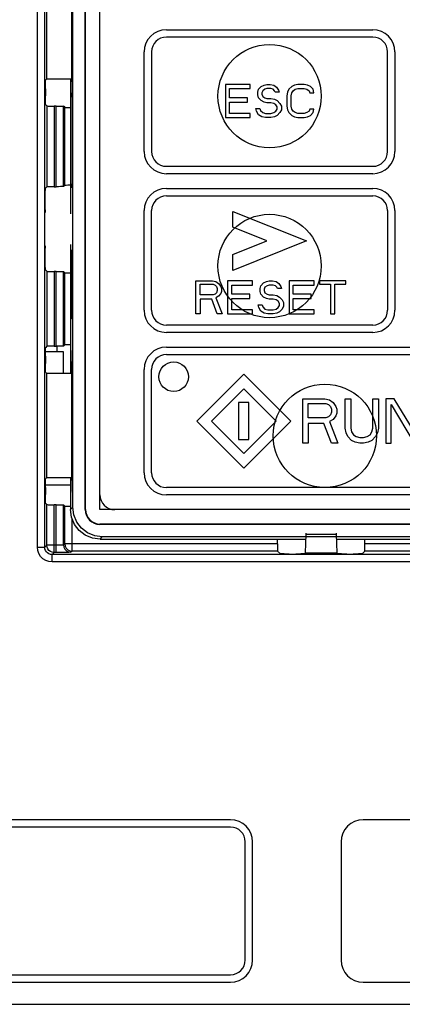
# Model space of a CAD drawing. Extents: x 27 to 410, y 33 to 287.
# Tile 13 of 34: x 77 to 88, y 194 to 220. Entities that reach past the tile are written whole.
import ezdxf

# ---------------------------------------------------------------- set-up
doc = ezdxf.new("R2010")
doc.units = 0
doc.header["$LTSCALE"] = 23.1
doc.layers.get('0').update_dxf_attribs({"linetype": 'CONTINUOUS'})
doc.layers.add('ALL_CURVE', color=7, linetype='CONTINUOUS')

msp = doc.modelspace()

# ---------------------------------------------------------------- linework, layer by layer
at = {"color": 7, "linetype": 'CONTINUOUS'}
for p, q in [((77.867, 206.103), (77.867, 241.399)), ((78.067, 206.103), (78.067, 241.399)), ((78.827, 207.183), (78.827, 241.455)), ((79.163, 207.119), (79.163, 241.519)), ((79.174, 207.119), (79.174, 241.519)), ((79.563, 207.119), (79.563, 241.519)), ((78.794, 221.919), (78.794, 218.719)), ((78.112, 221.617), (78.112, 218.782)), ((78.112, 218.782), (78.092, 218.762)), ((78.794, 218.783), (78.112, 218.782)), ((78.763, 218.783), (78.763, 218.399)), ((78.772, 218.783), (78.772, 218.408)), ((78.794, 218.719), (78.775, 218.7)), ((78.088, 218.522), (78.088, 218.325)), ((78.775, 218.398), (78.775, 218.7)), ((78.763, 218.399), (78.772, 218.408)), ((78.763, 218.399), (78.79, 218.372)), ((78.763, 218.399), (78.813, 218.35)), ((78.77, 215.846), (78.77, 218.392)), ((78.772, 218.408), (78.775, 218.406)), ((78.792, 218.381), (78.775, 218.398)), ((78.775, 218.398), (78.81, 218.398)), ((78.79, 218.372), (78.813, 218.35)), ((78.812, 218.36), (78.792, 218.381)), ((78.81, 218.398), (78.81, 218.398)), ((78.092, 218.085), (78.121, 218.055)), ((78.121, 218.055), (78.121, 215.864)), ((78.321, 218.052), (78.321, 215.867)), ((78.376, 218.052), (78.321, 218.052)), ((78.376, 215.867), (78.376, 218.052)), ((78.576, 215.87), (78.576, 218.048)), ((78.608, 218.017), (78.576, 218.048)), ((78.608, 215.902), (78.608, 218.017)), ((78.816, 216.219), (78.816, 218.019)), ((78.085, 215.827), (78.121, 215.864)), ((78.321, 215.867), (78.376, 215.867)), ((78.608, 215.902), (78.576, 215.87)), ((78.787, 215.863), (78.764, 215.841)), ((78.764, 215.841), (78.764, 215.135)), ((78.81, 215.841), (78.764, 215.841)), ((78.813, 215.889), (78.787, 215.863)), ((78.81, 215.841), (78.81, 215.841)), ((78.081, 215.411), (78.081, 215.587)), ((78.764, 214.304), (78.764, 211.678)), ((78.081, 213.851), (78.081, 214.028)), ((78.77, 212.285), (78.77, 214.154)), ((78.77, 214.154), (78.788, 214.152)), ((78.788, 212.286), (78.788, 214.153)), ((78.121, 213.575), (78.085, 213.612)), ((78.121, 213.575), (78.121, 211.544)), ((78.321, 213.572), (78.321, 211.547)), ((78.376, 213.572), (78.321, 213.572)), ((78.376, 211.547), (78.376, 213.572)), ((78.576, 211.55), (78.576, 213.568)), ((78.608, 213.537), (78.576, 213.568)), ((78.608, 211.582), (78.608, 213.537)), ((78.788, 212.286), (78.77, 212.285)), ((78.121, 211.544), (78.092, 211.514)), ((78.321, 211.547), (78.376, 211.547)), ((78.393, 211.547), (78.393, 211.399)), ((78.608, 211.582), (78.576, 211.55)), ((78.764, 211.678), (78.775, 211.667)), ((78.775, 211.678), (78.764, 211.678)), ((78.77, 211.447), (78.77, 211.672)), ((78.775, 211.139), (78.775, 211.678)), ((78.088, 211.399), (78.563, 211.399)), ((78.088, 211.274), (78.088, 211.077)), ((78.563, 211.399), (78.563, 210.816)), ((78.763, 211.439), (78.775, 211.451)), ((78.775, 211.451), (78.763, 211.44)), ((78.763, 211.439), (78.763, 210.815)), ((78.772, 211.43), (78.763, 211.439)), ((78.772, 211.43), (78.775, 211.433)), ((78.772, 211.43), (78.772, 210.815)), ((78.794, 211.119), (78.775, 211.139)), ((78.794, 211.119), (78.794, 207.919)), ((78.092, 210.837), (78.112, 210.817)), ((78.112, 210.817), (78.112, 207.982)), ((78.112, 210.817), (78.794, 210.815)), ((78.763, 207.78), (78.088, 207.78)), ((78.112, 207.982), (78.092, 207.962)), ((78.794, 207.983), (78.112, 207.982)), ((78.763, 207.983), (78.763, 207.599)), ((78.772, 207.983), (78.772, 207.608)), ((78.794, 207.919), (78.775, 207.9)), ((78.775, 207.361), (78.775, 207.9)), ((78.088, 207.722), (78.088, 207.525)), ((78.763, 207.599), (78.772, 207.608)), ((78.763, 207.599), (78.775, 207.587)), ((78.763, 207.599), (78.775, 207.587)), ((78.77, 207.366), (78.77, 207.592)), ((78.772, 207.608), (78.775, 207.606)), ((78.092, 207.285), (78.121, 207.255)), ((78.121, 206.157), (78.121, 207.255)), ((78.321, 205.957), (78.321, 207.252)), ((78.376, 207.252), (78.321, 207.252)), ((78.376, 205.957), (78.376, 207.252)), ((78.576, 206.164), (78.576, 207.248)), ((78.608, 207.217), (78.576, 207.248)), ((78.764, 207.361), (78.764, 207.121)), ((78.764, 207.361), (78.775, 207.361)), ((78.775, 207.371), (78.77, 207.366)), ((78.608, 206.196), (78.608, 207.217)), ((78.827, 207.183), (78.764, 207.121)), ((79.163, 207.119), (79.174, 207.119)), ((101.963, 207.119), (79.563, 207.119)), ((78.808, 205.996), (78.808, 206.875)), ((79.563, 206.73), (79.563, 206.719)), ((101.963, 206.73), (79.563, 206.73)), ((101.963, 206.719), (79.563, 206.719)), ((85.141, 205.95), (85.156, 206.453)), ((85.156, 206.453), (85.97, 206.453)), ((85.97, 206.453), (85.985, 205.95)), ((78.608, 206.196), (78.576, 206.164)), ((84.377, 206.196), (78.608, 206.196)), ((79.564, 206.321), (79.627, 206.384)), ((79.564, 206.321), (85.152, 206.321)), ((101.899, 206.384), (79.627, 206.384)), ((84.377, 206.196), (84.377, 206.321)), ((85.974, 206.321), (95.952, 206.321)), ((86.749, 206.196), (86.749, 206.321)), ((95.177, 206.196), (86.749, 206.196)), ((77.867, 206.103), (78.067, 206.103)), ((78.067, 206.103), (78.121, 206.157)), ((78.376, 206.157), (78.121, 206.157)), ((78.267, 205.903), (78.321, 205.957)), ((78.376, 205.957), (78.321, 205.957)), ((78.808, 205.996), (78.776, 205.964)), ((84.38, 205.996), (78.808, 205.996)), ((84.455, 205.921), (84.38, 205.996)), ((84.695, 205.917), (84.871, 205.917)), ((85.141, 205.95), (85.111, 205.921)), ((85.141, 205.95), (85.985, 205.95)), ((86.015, 205.921), (85.985, 205.95)), ((86.255, 205.917), (86.431, 205.917)), ((86.746, 205.996), (86.671, 205.921)), ((95.18, 205.996), (86.746, 205.996)), ((78.267, 205.703), (78.267, 205.903)), ((103.059, 205.903), (78.267, 205.903)), ((103.059, 205.703), (78.267, 205.703)), ((83.103, 198.719), (69.903, 198.719)), ((94.703, 198.719), (86.703, 198.719)), ((83.103, 198.519), (69.903, 198.519)), ((83.503, 194.919), (83.503, 198.119)), ((83.703, 194.919), (83.703, 198.119)), ((86.103, 198.119), (86.103, 194.919)), ((69.903, 194.519), (83.103, 194.519)), ((69.903, 194.319), (83.103, 194.319)), ((86.703, 194.319), (94.703, 194.319)), ((65.89, 193.719), (106.753, 193.719))]:
    msp.add_line(p, q, dxfattribs=at)
for points in [[(78.088, 218.522), (78.088, 218.595), (78.088, 218.661), (78.089, 218.714), (78.09, 218.749), (78.092, 218.762)], [(78.092, 218.085), (78.09, 218.097), (78.089, 218.132), (78.088, 218.185), (78.088, 218.251), (78.088, 218.325)], [(78.813, 218.325), (78.812, 218.379), (78.81, 218.398)], [(78.816, 218.019), (78.816, 218.136), (78.815, 218.241), (78.813, 218.325)], [(78.121, 218.055), (78.132, 218.054), (78.161, 218.053), (78.205, 218.052), (78.26, 218.052), (78.321, 218.052)], [(78.376, 218.052), (78.437, 218.051), (78.493, 218.051), (78.537, 218.05), (78.565, 218.049), (78.576, 218.048)], [(78.608, 218.017), (78.618, 218.016), (78.647, 218.015), (78.691, 218.014), (78.746, 218.013), (78.77, 218.013)], [(78.813, 215.913), (78.815, 215.997), (78.816, 216.102), (78.816, 216.219)], [(78.081, 215.587), (78.081, 215.66), (78.081, 215.727), (78.082, 215.78), (78.083, 215.814), (78.085, 215.827)], [(78.321, 215.867), (78.26, 215.867), (78.205, 215.866), (78.161, 215.866), (78.132, 215.865), (78.121, 215.864)], [(78.576, 215.87), (78.565, 215.869), (78.537, 215.868), (78.493, 215.868), (78.437, 215.867), (78.376, 215.867)], [(78.77, 215.905), (78.746, 215.905), (78.691, 215.905), (78.647, 215.904), (78.618, 215.903), (78.608, 215.902)], [(78.81, 215.841), (78.812, 215.859), (78.813, 215.913)], [(78.085, 215.171), (78.083, 215.184), (78.082, 215.218), (78.081, 215.271), (78.081, 215.338), (78.081, 215.411)], [(78.081, 214.028), (78.081, 214.101), (78.081, 214.167), (78.082, 214.22), (78.083, 214.255), (78.085, 214.268)], [(78.085, 213.612), (78.083, 213.624), (78.082, 213.659), (78.081, 213.712), (78.081, 213.778), (78.081, 213.851)], [(78.121, 213.575), (78.132, 213.574), (78.161, 213.573), (78.205, 213.572), (78.26, 213.572), (78.321, 213.572)], [(78.376, 213.572), (78.437, 213.571), (78.493, 213.571), (78.537, 213.57), (78.565, 213.569), (78.576, 213.568)], [(78.608, 213.537), (78.618, 213.536), (78.647, 213.535), (78.691, 213.534), (78.746, 213.533), (78.764, 213.533)], [(78.088, 211.274), (78.088, 211.347), (78.088, 211.414), (78.089, 211.467), (78.09, 211.501), (78.092, 211.514)], [(78.321, 211.547), (78.26, 211.547), (78.205, 211.546), (78.161, 211.546), (78.132, 211.545), (78.121, 211.544)], [(78.576, 211.55), (78.565, 211.549), (78.537, 211.548), (78.493, 211.548), (78.437, 211.547), (78.376, 211.547)], [(78.77, 211.585), (78.746, 211.585), (78.691, 211.585), (78.647, 211.584), (78.618, 211.583), (78.608, 211.582)], [(78.092, 210.837), (78.09, 210.85), (78.089, 210.884), (78.088, 210.937), (78.088, 211.004), (78.088, 211.077)], [(78.088, 207.722), (78.088, 207.795), (78.088, 207.861), (78.089, 207.914), (78.09, 207.949), (78.092, 207.962)], [(78.092, 207.285), (78.09, 207.297), (78.089, 207.332), (78.088, 207.385), (78.088, 207.451), (78.088, 207.525)], [(78.121, 207.255), (78.132, 207.254), (78.161, 207.253), (78.205, 207.252), (78.26, 207.252), (78.321, 207.252)], [(78.376, 207.252), (78.437, 207.251), (78.493, 207.251), (78.537, 207.25), (78.565, 207.249), (78.576, 207.248)], [(78.608, 207.217), (78.618, 207.216), (78.647, 207.215), (78.691, 207.214), (78.746, 207.213), (78.764, 207.213)], [(79.564, 206.321), (79.357, 206.348), (79.164, 206.428), (78.999, 206.555), (78.872, 206.721), (78.792, 206.914), (78.764, 207.121)], [(79.627, 206.384), (79.42, 206.411), (79.227, 206.491), (79.062, 206.618), (78.935, 206.783), (78.855, 206.976), (78.827, 207.183)], [(85.156, 206.453), (85.156, 206.467), (85.157, 206.476), (85.158, 206.479)], [(85.969, 206.479), (85.969, 206.476), (85.97, 206.467), (85.97, 206.453)], [(78.608, 206.196), (78.617, 206.134), (78.646, 206.078), (78.69, 206.034), (78.746, 206.006), (78.808, 205.996)], [(84.377, 206.196), (84.377, 206.135), (84.378, 206.079), (84.378, 206.035), (84.379, 206.007), (84.38, 205.996)], [(86.746, 205.996), (86.747, 206.007), (86.748, 206.035), (86.748, 206.079), (86.749, 206.135), (86.749, 206.196)], [(78.267, 205.703), (78.177, 205.713), (78.093, 205.743), (78.017, 205.79), (77.954, 205.854), (77.906, 205.929), (77.877, 206.014), (77.867, 206.103)], [(78.267, 205.903), (78.222, 205.908), (78.18, 205.923), (78.142, 205.947), (78.11, 205.978), (78.086, 206.016), (78.072, 206.058), (78.067, 206.103)], [(78.321, 205.957), (78.269, 205.964), (78.221, 205.984), (78.18, 206.016), (78.148, 206.057), (78.128, 206.106), (78.121, 206.157)], [(78.576, 206.164), (78.568, 206.163), (78.548, 206.161), (78.516, 206.159), (78.475, 206.158), (78.427, 206.158), (78.376, 206.157)], [(78.776, 205.964), (78.761, 205.963), (78.72, 205.961), (78.656, 205.959), (78.574, 205.958), (78.479, 205.958), (78.376, 205.957)], [(78.576, 206.164), (78.586, 206.103), (78.614, 206.047), (78.659, 206.003), (78.714, 205.974), (78.776, 205.964)], [(84.695, 205.917), (84.622, 205.917), (84.556, 205.918), (84.503, 205.919), (84.468, 205.92), (84.455, 205.921)], [(85.111, 205.921), (85.099, 205.92), (85.064, 205.919), (85.011, 205.918), (84.945, 205.917), (84.871, 205.917)], [(86.255, 205.917), (86.181, 205.917), (86.115, 205.918), (86.062, 205.919), (86.028, 205.92), (86.015, 205.921)], [(86.671, 205.921), (86.658, 205.92), (86.624, 205.919), (86.571, 205.918), (86.504, 205.917), (86.431, 205.917)]]:
    msp.add_lwpolyline(points, dxfattribs=at)
for centre in [(84.163, 218.319), (84.163, 213.719), (85.663, 209.119)]:
    msp.add_circle(centre, 1.4, dxfattribs=at)
for centre, radius, start, end in [((79.963, 207.519), 0.4, 180, 270), ((79.563, 207.119), 0.4, 180, 270), ((79.563, 207.119), 0.39, 180, 270), ((83.103, 198.119), 0.6, 0, 90), ((86.703, 198.119), 0.6, 90, 180), ((83.103, 198.119), 0.4, 0, 90), ((83.103, 194.919), 0.4, 270, 360), ((83.103, 194.919), 0.6, 270, 360), ((86.703, 194.919), 0.6, 180, 270)]:
    msp.add_arc(centre, radius, start, end, dxfattribs=at)
at = {"layer": 'ALL_CURVE', "linetype": 'CONTINUOUS'}
for p, q in [((81.363, 220.119), (86.963, 220.119)), ((86.963, 219.919), (81.363, 219.919)), ((80.763, 216.819), (80.763, 219.519)), ((80.963, 219.519), (80.963, 216.819)), ((87.363, 216.819), (87.363, 219.519)), ((87.563, 219.519), (87.563, 216.819)), ((82.963, 218.639), (82.963, 217.739)), ((83.638, 218.639), (82.963, 218.639)), ((83.076, 218.275), (83.076, 218.524)), ((83.076, 218.524), (83.638, 218.524)), ((83.638, 218.524), (83.638, 218.639)), ((83.844, 218.429), (83.863, 218.505)), ((83.863, 218.505), (83.938, 218.582)), ((83.938, 218.582), (84.013, 218.62)), ((83.976, 218.467), (83.957, 218.41)), ((84.032, 218.505), (83.976, 218.467)), ((84.013, 218.62), (84.088, 218.639)), ((84.088, 218.524), (84.032, 218.505)), ((84.088, 218.639), (84.182, 218.639)), ((84.201, 218.524), (84.088, 218.524)), ((84.182, 218.639), (84.276, 218.62)), ((84.257, 218.505), (84.201, 218.524)), ((84.294, 218.467), (84.257, 218.505)), ((84.276, 218.62), (84.351, 218.563)), ((84.313, 218.429), (84.294, 218.467)), ((84.351, 218.563), (84.407, 218.486)), ((84.407, 218.486), (84.426, 218.429)), ((84.688, 218.505), (84.651, 218.429)), ((84.763, 218.582), (84.688, 218.505)), ((84.838, 218.62), (84.763, 218.582)), ((84.763, 218.41), (84.801, 218.467)), ((84.801, 218.467), (84.857, 218.505)), ((84.932, 218.639), (84.838, 218.62)), ((84.857, 218.505), (84.932, 218.524)), ((85.101, 218.639), (84.932, 218.639)), ((84.932, 218.524), (85.101, 218.524)), ((85.194, 218.62), (85.101, 218.639)), ((85.101, 218.524), (85.176, 218.505)), ((85.176, 218.505), (85.232, 218.467)), ((85.269, 218.582), (85.194, 218.62)), ((85.232, 218.467), (85.251, 218.41)), ((85.344, 218.505), (85.269, 218.582)), ((85.363, 218.41), (85.344, 218.505)), ((83.563, 218.275), (83.076, 218.275)), ((83.563, 218.161), (83.563, 218.275)), ((83.844, 218.352), (83.844, 218.429)), ((83.863, 218.275), (83.844, 218.352)), ((83.938, 218.199), (83.863, 218.275)), ((84.013, 218.161), (83.938, 218.199)), ((83.957, 218.41), (83.957, 218.371)), ((83.957, 218.371), (83.976, 218.314)), ((83.976, 218.314), (84.032, 218.275)), ((84.032, 218.275), (84.088, 218.256)), ((84.088, 218.256), (84.201, 218.256)), ((84.201, 218.256), (84.294, 218.237)), ((84.294, 218.237), (84.369, 218.199)), ((84.426, 218.429), (84.313, 218.429)), ((84.369, 218.199), (84.444, 218.122)), ((84.651, 218.429), (84.632, 218.333)), ((84.632, 218.333), (84.632, 218.046)), ((84.744, 218.333), (84.763, 218.41)), ((84.744, 218.046), (84.744, 218.333)), ((85.251, 218.41), (85.363, 218.41)), ((83.076, 217.854), (83.076, 218.161)), ((83.076, 218.161), (83.563, 218.161)), ((83.807, 217.912), (83.788, 217.988)), ((83.788, 217.988), (83.901, 217.988)), ((83.863, 217.816), (83.807, 217.912)), ((83.901, 217.988), (83.919, 217.931)), ((83.919, 217.931), (83.976, 217.873)), ((84.088, 218.141), (84.013, 218.161)), ((84.201, 218.141), (84.088, 218.141)), ((84.276, 218.122), (84.201, 218.141)), ((84.332, 218.084), (84.276, 218.122)), ((84.276, 217.873), (84.332, 217.912)), ((84.369, 218.027), (84.332, 218.084)), ((84.332, 217.912), (84.369, 217.969)), ((84.369, 217.969), (84.369, 218.027)), ((84.444, 218.122), (84.482, 218.046)), ((84.482, 217.95), (84.444, 217.873)), ((84.482, 218.046), (84.482, 217.95)), ((84.632, 218.046), (84.651, 217.95)), ((84.651, 217.95), (84.688, 217.873)), ((84.763, 217.969), (84.744, 218.046)), ((84.801, 217.912), (84.763, 217.969)), ((84.857, 217.873), (84.801, 217.912)), ((85.232, 217.912), (85.176, 217.873)), ((85.251, 217.969), (85.232, 217.912)), ((85.363, 217.969), (85.251, 217.969)), ((85.344, 217.873), (85.363, 217.969)), ((82.963, 217.739), (83.638, 217.739)), ((83.638, 217.854), (83.076, 217.854)), ((83.638, 217.739), (83.638, 217.854)), ((83.957, 217.758), (83.863, 217.816)), ((84.051, 217.739), (83.957, 217.758)), ((83.976, 217.873), (84.051, 217.854)), ((84.051, 217.854), (84.201, 217.854)), ((84.201, 217.739), (84.051, 217.739)), ((84.201, 217.854), (84.276, 217.873)), ((84.294, 217.758), (84.201, 217.739)), ((84.369, 217.797), (84.294, 217.758)), ((84.444, 217.873), (84.369, 217.797)), ((84.688, 217.873), (84.763, 217.797)), ((84.763, 217.797), (84.838, 217.758)), ((84.838, 217.758), (84.932, 217.739)), ((84.932, 217.854), (84.857, 217.873)), ((85.101, 217.854), (84.932, 217.854)), ((84.932, 217.739), (85.101, 217.739)), ((85.176, 217.873), (85.101, 217.854)), ((85.101, 217.739), (85.194, 217.758)), ((85.194, 217.758), (85.269, 217.797)), ((85.269, 217.797), (85.344, 217.873)), ((81.363, 216.419), (86.963, 216.419)), ((86.963, 216.219), (81.363, 216.219)), ((81.363, 215.819), (86.963, 215.819)), ((81.363, 215.619), (86.963, 215.619)), ((80.763, 212.519), (80.763, 215.219)), ((80.963, 212.519), (80.963, 215.219)), ((83.163, 214.768), (83.163, 215.199)), ((83.163, 215.199), (85.163, 214.399)), ((87.363, 215.219), (87.363, 212.519)), ((87.563, 215.219), (87.563, 212.519)), ((84.086, 214.399), (83.163, 214.768)), ((83.163, 214.03), (84.086, 214.399)), ((85.163, 214.399), (83.163, 213.599)), ((83.163, 213.599), (83.163, 214.03)), ((82.163, 212.419), (82.163, 213.319)), ((82.163, 213.319), (82.613, 213.319)), ((82.276, 212.936), (82.276, 213.224)), ((82.276, 213.224), (82.632, 213.224)), ((82.613, 213.319), (82.707, 213.3)), ((82.632, 213.224), (82.688, 213.204)), ((82.688, 213.204), (82.726, 213.166)), ((82.707, 213.3), (82.782, 213.243)), ((82.726, 213.166), (82.744, 213.109)), ((82.744, 213.109), (82.744, 213.051)), ((82.782, 213.243), (82.838, 213.166)), ((82.838, 213.166), (82.857, 213.109)), ((82.857, 213.109), (82.857, 213.032)), ((83.026, 213.319), (83.026, 212.419)), ((83.701, 213.319), (83.026, 213.319)), ((83.138, 212.955), (83.138, 213.204)), ((83.138, 213.204), (83.701, 213.204)), ((83.701, 213.204), (83.701, 213.319)), ((83.907, 213.109), (83.926, 213.185)), ((83.907, 213.032), (83.907, 213.109)), ((83.926, 213.185), (84.001, 213.262)), ((84.001, 213.262), (84.076, 213.3)), ((84.038, 213.147), (84.019, 213.09)), ((84.094, 213.185), (84.038, 213.147)), ((84.076, 213.3), (84.151, 213.319)), ((84.151, 213.204), (84.094, 213.185)), ((84.151, 213.319), (84.244, 213.319)), ((84.263, 213.204), (84.151, 213.204)), ((84.244, 213.319), (84.338, 213.3)), ((84.319, 213.185), (84.263, 213.204)), ((84.357, 213.147), (84.319, 213.185)), ((84.338, 213.3), (84.413, 213.243)), ((84.376, 213.109), (84.357, 213.147)), ((84.488, 213.109), (84.376, 213.109)), ((84.413, 213.243), (84.469, 213.166)), ((84.469, 213.166), (84.488, 213.109)), ((84.694, 213.319), (84.694, 212.419)), ((85.369, 213.319), (84.694, 213.319)), ((84.807, 212.955), (84.807, 213.204)), ((84.807, 213.204), (85.369, 213.204)), ((85.369, 213.204), (85.369, 213.319)), ((85.519, 213.319), (85.519, 213.224)), ((86.232, 213.319), (85.519, 213.319)), ((85.519, 213.224), (85.819, 213.224)), ((85.819, 213.224), (85.819, 212.419)), ((85.932, 212.419), (85.932, 213.224)), ((85.932, 213.224), (86.232, 213.224)), ((86.232, 213.224), (86.232, 213.319)), ((82.632, 212.936), (82.276, 212.936)), ((82.688, 212.955), (82.632, 212.936)), ((82.726, 212.994), (82.688, 212.955)), ((82.782, 212.898), (82.707, 212.86)), ((82.707, 212.86), (82.876, 212.419)), ((82.744, 213.051), (82.726, 212.994)), ((82.838, 212.975), (82.782, 212.898)), ((82.857, 213.032), (82.838, 212.975)), ((83.626, 212.955), (83.138, 212.955)), ((83.138, 212.534), (83.138, 212.841)), ((83.138, 212.841), (83.626, 212.841)), ((83.626, 212.841), (83.626, 212.955)), ((83.926, 212.955), (83.907, 213.032)), ((84.001, 212.879), (83.926, 212.955)), ((84.076, 212.841), (84.001, 212.879)), ((84.019, 213.09), (84.019, 213.051)), ((84.019, 213.051), (84.038, 212.994)), ((84.038, 212.994), (84.094, 212.955)), ((84.151, 212.821), (84.076, 212.841)), ((84.094, 212.955), (84.151, 212.936)), ((84.151, 212.936), (84.263, 212.936)), ((84.263, 212.936), (84.357, 212.917)), ((84.357, 212.917), (84.432, 212.879)), ((84.432, 212.879), (84.507, 212.802)), ((85.294, 212.955), (84.807, 212.955)), ((84.807, 212.534), (84.807, 212.841)), ((84.807, 212.841), (85.294, 212.841)), ((85.294, 212.841), (85.294, 212.955)), ((82.276, 212.821), (82.276, 212.419)), ((82.594, 212.821), (82.276, 212.821)), ((82.744, 212.419), (82.594, 212.821)), ((83.869, 212.592), (83.851, 212.668)), ((83.851, 212.668), (83.963, 212.668)), ((83.926, 212.496), (83.869, 212.592)), ((83.963, 212.668), (83.982, 212.611)), ((83.982, 212.611), (84.038, 212.553)), ((84.263, 212.821), (84.151, 212.821)), ((84.338, 212.802), (84.263, 212.821)), ((84.394, 212.764), (84.338, 212.802)), ((84.338, 212.553), (84.394, 212.592)), ((84.432, 212.707), (84.394, 212.764)), ((84.394, 212.592), (84.432, 212.649)), ((84.432, 212.649), (84.432, 212.707)), ((84.507, 212.802), (84.544, 212.726)), ((84.544, 212.63), (84.507, 212.553)), ((84.544, 212.726), (84.544, 212.63)), ((82.276, 212.419), (82.163, 212.419)), ((82.876, 212.419), (82.744, 212.419)), ((83.026, 212.419), (83.701, 212.419)), ((83.701, 212.534), (83.138, 212.534)), ((83.701, 212.419), (83.701, 212.534)), ((84.019, 212.438), (83.926, 212.496)), ((84.113, 212.419), (84.019, 212.438)), ((84.038, 212.553), (84.113, 212.534)), ((84.113, 212.534), (84.263, 212.534)), ((84.263, 212.419), (84.113, 212.419)), ((84.263, 212.534), (84.338, 212.553)), ((84.357, 212.438), (84.263, 212.419)), ((84.432, 212.477), (84.357, 212.438)), ((84.507, 212.553), (84.432, 212.477)), ((84.694, 212.419), (85.369, 212.419)), ((85.369, 212.534), (84.807, 212.534)), ((85.369, 212.419), (85.369, 212.534)), ((85.819, 212.419), (85.932, 212.419)), ((86.963, 212.119), (81.363, 212.119)), ((86.963, 211.919), (81.363, 211.919)), ((81.363, 211.519), (89.963, 211.519)), ((81.363, 211.319), (89.963, 211.319)), ((80.763, 208.119), (80.763, 210.919)), ((80.963, 208.119), (80.963, 210.919)), ((82.19, 209.519), (83.463, 210.792)), ((83.463, 210.792), (84.736, 209.519)), ((82.586, 209.519), (83.463, 210.396)), ((83.463, 210.396), (84.34, 209.519)), ((83.323, 210.019), (83.323, 209.019)), ((83.603, 210.019), (83.323, 210.019)), ((83.603, 209.019), (83.603, 210.019)), ((85.063, 208.919), (85.063, 210.119)), ((85.063, 210.119), (85.663, 210.119)), ((85.213, 209.609), (85.213, 209.992)), ((85.213, 209.992), (85.688, 209.992)), ((85.663, 210.119), (85.788, 210.094)), ((85.688, 209.992), (85.763, 209.966)), ((85.763, 209.966), (85.813, 209.915)), ((85.788, 210.094), (85.888, 210.017)), ((85.813, 209.915), (85.838, 209.838)), ((85.888, 210.017), (85.963, 209.915)), ((85.963, 209.915), (85.988, 209.838)), ((86.213, 209.328), (86.213, 210.119)), ((86.213, 210.119), (86.363, 210.119)), ((86.363, 210.119), (86.363, 209.328)), ((86.963, 209.328), (86.963, 210.119)), ((86.963, 210.119), (87.113, 210.119)), ((87.113, 210.119), (87.113, 209.328)), ((87.313, 210.119), (87.313, 208.919)), ((87.538, 210.119), (87.313, 210.119)), ((87.463, 208.919), (87.463, 209.966)), ((87.463, 209.966), (88.088, 208.919)), ((88.163, 209.098), (87.538, 210.119)), ((85.813, 209.685), (85.763, 209.634)), ((85.838, 209.762), (85.813, 209.685)), ((85.838, 209.838), (85.838, 209.762)), ((85.963, 209.66), (85.888, 209.558)), ((85.988, 209.736), (85.963, 209.66)), ((85.988, 209.838), (85.988, 209.736)), ((83.463, 208.247), (82.19, 209.519)), ((83.463, 208.642), (82.586, 209.519)), ((84.34, 209.519), (83.463, 208.642)), ((84.736, 209.519), (83.463, 208.247)), ((85.688, 209.609), (85.213, 209.609)), ((85.213, 209.455), (85.213, 208.919)), ((85.638, 209.455), (85.213, 209.455)), ((85.838, 208.919), (85.638, 209.455)), ((85.763, 209.634), (85.688, 209.609)), ((85.888, 209.558), (85.788, 209.507)), ((85.788, 209.507), (86.013, 208.919)), ((86.238, 209.2), (86.213, 209.328)), ((86.288, 209.098), (86.238, 209.2)), ((86.363, 209.328), (86.388, 209.226)), ((86.388, 209.226), (86.438, 209.149)), ((86.438, 209.149), (86.513, 209.098)), ((86.813, 209.098), (86.888, 209.149)), ((86.888, 209.149), (86.938, 209.226)), ((86.938, 209.226), (86.963, 209.328)), ((87.088, 209.2), (87.038, 209.098)), ((87.113, 209.328), (87.088, 209.2)), ((83.323, 209.019), (83.603, 209.019)), ((85.213, 208.919), (85.063, 208.919)), ((86.013, 208.919), (85.838, 208.919)), ((86.388, 208.996), (86.288, 209.098)), ((86.488, 208.945), (86.388, 208.996)), ((86.613, 208.919), (86.488, 208.945)), ((86.513, 209.098), (86.613, 209.072)), ((86.613, 209.072), (86.713, 209.072)), ((86.713, 208.919), (86.613, 208.919)), ((86.713, 209.072), (86.813, 209.098)), ((86.838, 208.945), (86.713, 208.919)), ((86.938, 208.996), (86.838, 208.945)), ((87.038, 209.098), (86.938, 208.996)), ((87.313, 208.919), (87.463, 208.919)), ((89.963, 207.719), (81.363, 207.719)), ((89.963, 207.519), (81.363, 207.519))]:
    msp.add_line(p, q, dxfattribs=at)
msp.add_circle((81.563, 210.719), 0.4, dxfattribs=at)
for centre, radius, start, end in [((81.363, 219.519), 0.6, 90, 180), ((86.963, 219.519), 0.6, 0, 90), ((81.363, 219.519), 0.4, 90, 180), ((86.963, 219.519), 0.4, 0, 90), ((81.363, 216.819), 0.6, 180, 270), ((81.363, 216.819), 0.4, 180, 270), ((86.963, 216.819), 0.6, 270, 360), ((86.963, 216.819), 0.4, 270, 360), ((81.363, 215.219), 0.6, 90, 180), ((86.963, 215.219), 0.6, 0, 90), ((81.363, 215.219), 0.4, 90, 180), ((86.963, 215.219), 0.4, 0, 90), ((81.363, 212.519), 0.6, 180, 270), ((81.363, 212.519), 0.4, 180, 270), ((86.963, 212.519), 0.6, 270, 360), ((86.963, 212.519), 0.4, 270, 360), ((81.363, 210.919), 0.6, 90, 180), ((81.363, 210.919), 0.4, 90, 180), ((81.363, 208.119), 0.6, 180, 270), ((81.363, 208.119), 0.4, 180, 270)]:
    msp.add_arc(centre, radius, start, end, dxfattribs=at)

doc.saveas('drawing.dxf')
